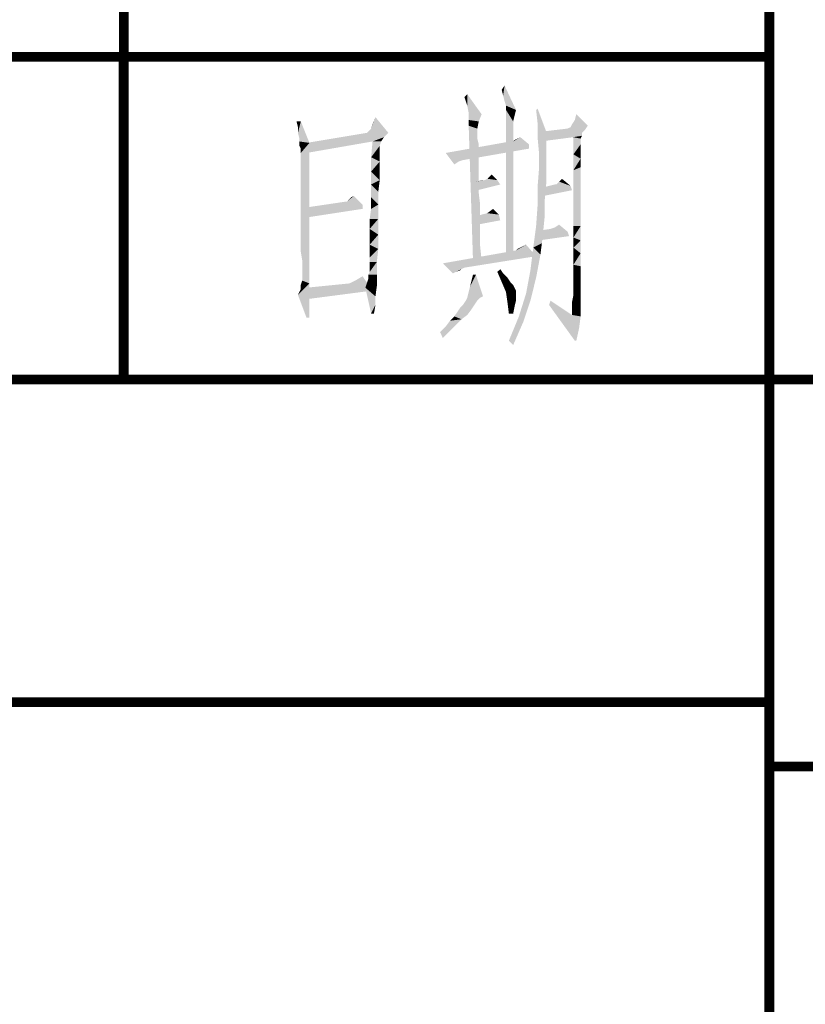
# Model space of a CAD drawing. Header units: millimetres. Extents: x 0 to 1782, y 0 to 1260.
# Tile 55 of 94: x 1372 to 1409, y 46 to 92. Entities that reach past the tile are written whole.
import ezdxf

# ---------------------------------------------------------------- set-up
doc = ezdxf.new("R2010")
doc.units = ezdxf.units.MM
doc.header["$LTSCALE"] = 98.01
doc.layers.get('0').update_dxf_attribs({"linetype": 'CONTINUOUS'})
doc.layers.add('G1000总_DXF_FORMAT', color=7, linetype='CONTINUOUS')

# ---------------------------------------------------------------- blocks, each defined once
blk = doc.blocks.new('*T3')
at = {"color": 1, "linetype": 'Continuous'}
for p, q in [((0, 0), (45, 0)), ((0, 0), (0, -15)), ((45, 0), (45, -15)), ((0, -15), (45, -15))]:
    blk.add_line(p, q, dxfattribs=at)
blk = doc.blocks.new('*T4')
at = {"color": 1, "linetype": 'Continuous'}
for p, q in [((0, 0), (30, 0)), ((0, 0), (0, -15)), ((30, 0), (30, -15)), ((0, -15), (30, -15))]:
    blk.add_line(p, q, dxfattribs=at)
blk = doc.blocks.new('*T5')
at = {"color": 1, "linetype": 'Continuous'}
for p, q in [((0, 0), (180, 0)), ((0, 0), (0, -60)), ((45, 0), (45, -60)), ((90, 0), (90, -60)), ((135, 0), (135, -60)), ((180, 0), (180, -60)), ((0, -15), (180, -15)), ((0, -30), (180, -30)), ((0, -45), (180, -45)), ((0, -60), (180, -60))]:
    blk.add_line(p, q, dxfattribs=at)
blk = doc.blocks.new('*T6')
at = {"color": 1, "linetype": 'Continuous'}
for p, q in [((0, 0), (180, 0)), ((0, 0), (0, -18)), ((90, 0), (90, -18)), ((135, 0), (135, -18)), ((180, 0), (180, -18)), ((0, -18), (180, -18))]:
    blk.add_line(p, q, dxfattribs=at)
blk = doc.blocks.new('*T7')
at = {"color": 1, "linetype": 'Continuous'}
for p, q in [((0, 0), (180, 0)), ((0, 0), (0, -24)), ((22.5, 0), (22.5, -24)), ((45, 0), (45, -24)), ((67.5, 0), (67.5, -24)), ((90, 0), (90, -24)), ((135, 0), (135, -24)), ((180, 0), (180, -24)), ((0, -24), (180, -24))]:
    blk.add_line(p, q, dxfattribs=at)
blk = doc.blocks.new('*T10')
at = {"color": 1, "linetype": 'Continuous'}
for p, q in [((0, 0), (180, 0)), ((0, 0), (0, -75)), ((180, 0), (180, -75)), ((0, -75), (180, -75))]:
    blk.add_line(p, q, dxfattribs=at)

msp = doc.modelspace()

# ---------------------------------------------------------------- linework, layer by layer
at = {"color": 1, "linetype": 'Continuous'}
for points in [[(1394.621, 88.2), (1394.554, 88.467), (1394.688, 88.667)], [(1394.688, 87.933), (1394.621, 88.2), (1394.688, 88.667)], [(1394.754, 87.733), (1394.688, 87.933), (1394.688, 88.667)], [(1394.754, 87.733), (1394.688, 88.667), (1395.221, 87.533)], [(1392.954, 87.733), (1392.821, 88.133), (1392.954, 88.267)], [(1393.021, 87.4), (1392.954, 87.733), (1392.954, 88.267)], [(1393.021, 87.4), (1392.954, 88.267), (1393.621, 87.333)], [(1395.221, 87.533), (1394.754, 87.533), (1394.754, 87.733)], [(1394.754, 87.533), (1395.221, 87.533), (1395.154, 87.267)], [(1394.754, 87.533), (1395.154, 87.267), (1395.088, 87)], [(1395.088, 87), (1394.754, 80.8), (1394.754, 87.533)], [(1396.221, 86.933), (1396.154, 87.533), (1396.221, 87.6)], [(1396.221, 86.933), (1396.221, 87.6), (1396.621, 86.533)], [(1385.221, 87), (1385.088, 86.733), (1385.021, 87)], [(1385.088, 86.467), (1385.088, 86.733), (1385.221, 87)], [(1385.154, 86.2), (1385.088, 86.467), (1385.221, 87)], [(1385.154, 86.067), (1385.154, 86.2), (1385.221, 87)], [(1385.154, 86.067), (1385.221, 87), (1385.621, 86)], [(1388.488, 86.667), (1388.554, 86.867), (1388.688, 87.2)], [(1388.488, 86.667), (1388.688, 87.2), (1389.288, 86.467)], [(1393.621, 87.333), (1393.021, 87.067), (1393.021, 87.4)], [(1393.021, 87.067), (1393.621, 87.333), (1393.488, 87)], [(1393.488, 87), (1393.021, 86.8), (1393.021, 87.067)], [(1393.021, 86.8), (1393.488, 87), (1393.421, 86.667)], [(1395.088, 87), (1395.088, 86.933), (1394.754, 80.8)], [(1398.554, 86.8), (1397.821, 86.867), (1397.954, 87.067)], [(1397.954, 87.067), (1398.021, 87.333), (1398.554, 86.8)], [(1389.288, 86.467), (1388.288, 86.467), (1388.354, 86.533)], [(1389.288, 86.467), (1388.354, 86.533), (1388.488, 86.667)], [(1393.421, 86.667), (1393.221, 80.533), (1393.021, 86.8)], [(1393.421, 86.667), (1393.421, 86.6), (1393.221, 80.533)], [(1393.421, 86.6), (1393.421, 86.533), (1393.221, 80.533)], [(1393.421, 86.533), (1393.421, 86.4), (1393.221, 80.533)], [(1395.088, 86.933), (1395.088, 86.867), (1394.754, 80.8)], [(1395.088, 86.867), (1395.088, 86.733), (1394.754, 80.8)], [(1395.088, 86.733), (1395.088, 86.533), (1394.754, 80.8)], [(1395.088, 86.533), (1395.088, 86.333), (1394.754, 80.8)], [(1396.621, 86.533), (1396.221, 86.267), (1396.221, 86.933)], [(1396.221, 86.267), (1396.621, 86.533), (1396.621, 85.667)], [(1398.288, 86.467), (1396.354, 86.067), (1396.488, 86.533)], [(1398.421, 86.6), (1396.488, 86.533), (1397.621, 86.667)], [(1396.488, 86.533), (1398.421, 86.6), (1398.288, 86.467)], [(1397.621, 86.667), (1397.754, 86.733), (1398.554, 86.8)], [(1397.621, 86.667), (1398.554, 86.8), (1398.421, 86.6)], [(1398.554, 86.8), (1397.754, 86.733), (1397.821, 86.867)], [(1389.288, 86.467), (1389.088, 86.267), (1385.488, 86)], [(1389.288, 86.467), (1385.488, 86), (1388.288, 86.467)], [(1389.088, 86.267), (1388.554, 86.067), (1385.488, 86)], [(1388.554, 86.067), (1389.088, 86.267), (1388.954, 86.067)], [(1393.421, 86.4), (1393.421, 86.2), (1393.221, 80.533)], [(1393.421, 86.2), (1393.488, 85.933), (1393.221, 80.533)], [(1395.088, 86.333), (1395.088, 86), (1394.754, 80.8)], [(1395.088, 86.067), (1395.288, 86.2), (1395.421, 86.267)], [(1395.088, 86.067), (1395.421, 86.267), (1395.821, 85.933)], [(1395.088, 86.067), (1395.154, 86.133), (1395.288, 86.2)], [(1396.621, 85.667), (1396.288, 85.533), (1396.221, 86.267)], [(1398.288, 86.467), (1398.288, 86.333), (1396.354, 86.067)], [(1398.288, 86.333), (1397.888, 86.267), (1396.354, 86.067)], [(1397.888, 86.267), (1398.288, 86.333), (1398.221, 86.2)], [(1398.221, 86.2), (1397.888, 85.467), (1397.888, 86.267)], [(1398.221, 86.2), (1398.221, 86.133), (1397.888, 85.467)], [(1398.221, 86.133), (1398.221, 85.933), (1397.888, 85.467)], [(1385.621, 86), (1385.154, 85.867), (1385.154, 86.067)], [(1385.221, 85.733), (1385.154, 85.867), (1385.621, 86)], [(1385.221, 85.667), (1385.221, 85.733), (1385.621, 86)], [(1385.221, 85.6), (1385.221, 85.667), (1385.621, 86)], [(1385.221, 85.533), (1385.221, 85.6), (1385.621, 86)], [(1385.221, 85.4), (1385.221, 85.533), (1385.621, 86)], [(1385.221, 85.133), (1385.221, 85.4), (1385.621, 86)], [(1385.221, 84.867), (1385.221, 85.133), (1385.621, 86)], [(1385.221, 84.4), (1385.221, 84.867), (1385.621, 86)], [(1385.221, 83.933), (1385.221, 84.4), (1385.621, 86)], [(1385.221, 83.333), (1385.221, 83.933), (1385.621, 86)], [(1385.221, 82.667), (1385.221, 83.333), (1385.621, 86)], [(1385.221, 82), (1385.221, 82.667), (1385.621, 86)], [(1385.221, 81.467), (1385.221, 82), (1385.621, 86)], [(1385.221, 80.933), (1385.221, 81.467), (1385.621, 86)], [(1385.288, 80.533), (1385.221, 80.933), (1385.621, 86)], [(1385.288, 80.2), (1385.288, 80.533), (1385.621, 86)], [(1385.288, 79.933), (1385.288, 80.2), (1385.621, 86)], [(1385.288, 79.8), (1385.288, 79.933), (1385.621, 86)], [(1385.288, 79.733), (1385.288, 79.8), (1385.621, 86)], [(1385.288, 79.6), (1385.288, 79.733), (1385.621, 86)], [(1385.288, 79.6), (1385.621, 86), (1385.621, 79.467)], [(1385.488, 86), (1388.554, 86.067), (1385.488, 85.533)], [(1388.954, 86.067), (1388.888, 85.867), (1388.488, 85.333)], [(1388.954, 86.067), (1388.488, 85.333), (1388.554, 86.067)], [(1388.888, 85.867), (1388.888, 85.733), (1388.488, 85.333)], [(1388.888, 85.733), (1388.888, 85.6), (1388.488, 85.333)], [(1395.088, 86.067), (1395.821, 85.933), (1391.954, 85.533)], [(1395.088, 86.067), (1391.954, 85.533), (1394.954, 86.067)], [(1395.821, 85.933), (1395.821, 85.733), (1391.954, 85.533)], [(1391.954, 85.533), (1395.821, 85.733), (1392.754, 85.2)], [(1393.488, 85.933), (1393.488, 85.667), (1393.221, 80.533)], [(1393.488, 85.667), (1393.488, 85.333), (1393.221, 80.533)], [(1395.088, 86), (1395.088, 85.733), (1394.754, 80.8)], [(1395.088, 85.733), (1395.088, 85.333), (1394.754, 80.8)], [(1396.288, 85.533), (1396.621, 85.667), (1396.621, 84.867)], [(1398.221, 85.933), (1398.221, 85.667), (1397.888, 85.467)], [(1397.888, 85.467), (1398.221, 85.667), (1398.221, 85.267)], [(1388.888, 85.6), (1388.888, 85.4), (1388.488, 85.333)], [(1388.488, 85.333), (1388.888, 85.4), (1388.888, 85.133)], [(1388.888, 85.133), (1388.488, 84.667), (1388.488, 85.333)], [(1391.954, 85.533), (1392.754, 85.2), (1392.554, 85.133)], [(1392.554, 85.133), (1392.354, 85), (1391.954, 85.533)], [(1393.488, 85.333), (1393.488, 85), (1393.221, 80.533)], [(1395.088, 85.333), (1395.088, 84.933), (1394.754, 80.8)], [(1396.621, 84.867), (1396.288, 84.8), (1396.288, 85.533)], [(1398.221, 85.267), (1397.888, 84.733), (1397.888, 85.467)], [(1398.221, 85.267), (1398.221, 84.867), (1397.888, 84.733)], [(1388.888, 85.133), (1388.888, 84.733), (1388.488, 84.667)], [(1388.488, 84.667), (1388.888, 84.733), (1388.888, 84.267)], [(1393.488, 85), (1393.488, 84.6), (1393.221, 80.533)], [(1395.088, 84.933), (1395.088, 84.467), (1394.754, 80.8)], [(1396.621, 84.067), (1396.221, 83.933), (1396.288, 84.8)], [(1396.288, 84.8), (1396.621, 84.867), (1396.621, 84.067)], [(1397.888, 84.733), (1398.221, 84.867), (1398.221, 84.267)], [(1398.221, 84.267), (1397.888, 84), (1397.888, 84.733)], [(1388.888, 84.267), (1388.488, 84.067), (1388.488, 84.667)], [(1388.488, 84.067), (1388.888, 84.267), (1388.821, 83.733)], [(1393.488, 84.6), (1393.488, 84.133), (1393.221, 80.533)], [(1393.754, 84.267), (1394.354, 84.267), (1393.354, 84.2)], [(1393.754, 84.267), (1393.354, 84.2), (1393.688, 84.267)], [(1393.354, 84.2), (1394.354, 84.267), (1394.488, 84.067)], [(1394.354, 84.267), (1393.754, 84.267), (1393.888, 84.333)], [(1394.354, 84.267), (1393.888, 84.333), (1393.954, 84.4)], [(1393.954, 84.4), (1394.088, 84.533), (1394.354, 84.267)], [(1395.088, 84.467), (1395.088, 84), (1394.754, 80.8)], [(1397.221, 84.2), (1397.354, 84.333), (1397.754, 84)], [(1397.888, 84), (1398.221, 84.267), (1398.221, 83.6)], [(1388.821, 83.733), (1388.488, 83.467), (1388.488, 84.067)], [(1393.488, 84.133), (1393.488, 83.667), (1393.221, 80.533)], [(1394.488, 84.067), (1393.421, 83.8), (1393.354, 84.2)], [(1395.088, 84), (1395.088, 83.467), (1394.754, 80.8)], [(1396.221, 83.933), (1396.621, 84.067), (1396.554, 83.333)], [(1396.554, 83.333), (1396.221, 83.067), (1396.221, 83.933)], [(1397.088, 84.067), (1397.754, 84), (1396.488, 83.933)], [(1397.088, 84.067), (1396.488, 83.933), (1397.021, 84.067)], [(1396.488, 83.933), (1397.754, 84), (1397.821, 83.8)], [(1397.821, 83.8), (1396.488, 83.533), (1396.488, 83.933)], [(1397.754, 84), (1397.088, 84.067), (1397.154, 84.133)], [(1397.754, 84), (1397.154, 84.133), (1397.221, 84.2)], [(1398.221, 83.6), (1397.888, 83.333), (1397.888, 84)], [(1387.354, 83.267), (1387.421, 83.333), (1387.688, 83.533)], [(1387.354, 83.267), (1387.688, 83.533), (1388.088, 83.133)], [(1387.421, 83.333), (1387.554, 83.467), (1387.688, 83.533)], [(1388.488, 83.467), (1388.821, 83.733), (1388.821, 83.133)], [(1388.821, 83.133), (1388.488, 82.933), (1388.488, 83.467)], [(1393.488, 83.667), (1393.554, 83.133), (1393.221, 80.533)], [(1395.088, 83.467), (1395.088, 82.867), (1394.754, 80.8)], [(1396.221, 83.067), (1396.554, 83.333), (1396.554, 82.6)], [(1397.888, 83.333), (1398.221, 83.6), (1398.221, 82.867)], [(1398.221, 82.867), (1397.888, 82.733), (1397.888, 83.333)], [(1387.354, 83.267), (1388.088, 83.133), (1385.488, 83)], [(1387.354, 83.267), (1385.488, 83), (1387.288, 83.267)], [(1385.488, 83), (1388.088, 83.133), (1388.088, 82.933)], [(1388.088, 82.933), (1385.488, 82.533), (1385.488, 83)], [(1388.421, 82.467), (1388.488, 82.933), (1388.821, 83.133)], [(1388.421, 82.467), (1388.821, 83.133), (1388.821, 82.467)], [(1393.554, 83.133), (1393.554, 82.533), (1393.221, 80.533)], [(1393.888, 82.733), (1394.154, 82.933), (1394.421, 82.667)], [(1396.554, 82.6), (1396.154, 82.133), (1396.221, 83.067)], [(1388.821, 82.467), (1388.421, 82), (1388.421, 82.467)], [(1388.421, 82), (1388.821, 82.467), (1388.821, 81.733)], [(1393.554, 82.533), (1393.554, 81.867), (1393.221, 80.533)], [(1394.421, 82.667), (1393.421, 82.6), (1393.621, 82.667)], [(1393.421, 82.6), (1394.421, 82.667), (1394.488, 82.4)], [(1394.488, 82.4), (1393.421, 82.2), (1393.421, 82.6)], [(1394.421, 82.667), (1393.621, 82.667), (1393.888, 82.733)], [(1395.088, 82.867), (1395.088, 82.2), (1394.754, 80.8)], [(1396.154, 82.133), (1396.554, 82.6), (1396.488, 81.933)], [(1397.888, 82.133), (1397.888, 82.733), (1398.221, 82.867)], [(1397.888, 82.133), (1398.221, 82.867), (1398.221, 82.133)], [(1388.821, 81.733), (1388.421, 81.6), (1388.421, 82)], [(1395.088, 82.2), (1395.088, 81.533), (1394.754, 80.8)], [(1396.488, 81.933), (1396.021, 81.133), (1396.154, 82.133)], [(1397.621, 81.867), (1396.354, 81.933), (1396.821, 82)], [(1397.621, 81.867), (1396.821, 82), (1397.021, 82.067)], [(1397.021, 82.067), (1397.221, 82.2), (1397.621, 81.867)], [(1398.221, 82.133), (1397.888, 81.6), (1397.888, 82.133)], [(1397.888, 81.6), (1398.221, 82.133), (1398.221, 81.467)], [(1388.421, 81.267), (1388.421, 81.6), (1388.821, 81.733)], [(1388.421, 81.267), (1388.821, 81.733), (1388.821, 81.067)], [(1393.554, 81.867), (1393.554, 81.2), (1393.221, 80.533)], [(1394.754, 80.8), (1395.088, 81.533), (1395.088, 80.8)], [(1396.488, 81.933), (1396.421, 81.333), (1396.021, 81.133)], [(1397.621, 81.867), (1396.288, 81.467), (1396.354, 81.933)], [(1397.621, 81.867), (1397.688, 81.667), (1396.288, 81.467)], [(1398.221, 81.467), (1397.888, 81.133), (1397.888, 81.6)], [(1388.821, 81.067), (1388.421, 80.933), (1388.421, 81.267)], [(1388.421, 80.667), (1388.421, 80.933), (1388.821, 81.067)], [(1388.421, 80.467), (1388.421, 80.667), (1388.821, 81.067)], [(1388.421, 80.467), (1388.821, 81.067), (1388.754, 80.467)], [(1393.221, 80.533), (1393.554, 81.2), (1393.621, 80.533)], [(1395.221, 81), (1395.554, 81.2), (1395.688, 81.267)], [(1395.221, 81), (1395.688, 81.267), (1396.154, 80.733)], [(1395.221, 81), (1395.288, 81.067), (1395.554, 81.2)], [(1395.288, 81.067), (1395.421, 81.133), (1395.554, 81.2)], [(1396.354, 80.8), (1395.888, 80.067), (1396.021, 81.133)], [(1396.021, 81.133), (1396.421, 81.333), (1396.354, 80.8)], [(1397.888, 81.133), (1398.221, 81.467), (1398.221, 80.867)], [(1398.221, 80.867), (1397.888, 80.733), (1397.888, 81.133)], [(1396.154, 80.733), (1391.821, 80.4), (1395.221, 81)], [(1391.821, 80.4), (1396.154, 80.733), (1392.821, 80.2)], [(1395.888, 80.067), (1396.354, 80.8), (1396.154, 79.733)], [(1397.888, 80.333), (1397.888, 80.733), (1398.221, 80.867)], [(1397.888, 80.333), (1398.221, 80.867), (1398.221, 80.267)], [(1388.354, 79.867), (1388.421, 80), (1388.754, 80.467)], [(1388.354, 79.867), (1388.754, 80.467), (1388.754, 79.867)], [(1388.754, 80.467), (1388.421, 80.267), (1388.421, 80.467)], [(1388.421, 80.133), (1388.421, 80.267), (1388.754, 80.467)], [(1388.421, 80), (1388.421, 80.133), (1388.754, 80.467)], [(1391.821, 80.4), (1392.821, 80.2), (1392.688, 80.133)], [(1391.821, 80.4), (1392.688, 80.133), (1392.421, 80)], [(1392.421, 80), (1392.288, 79.933), (1391.821, 80.4)], [(1392.688, 80.133), (1392.621, 80.067), (1392.421, 80)], [(1394.354, 80), (1394.488, 80.133), (1394.621, 79.933)], [(1398.221, 80.267), (1397.888, 80), (1397.888, 80.333)], [(1397.888, 80), (1398.221, 80.267), (1398.221, 79.8)], [(1387.754, 79.6), (1388.088, 79.8), (1388.554, 79.133)], [(1388.288, 79.467), (1388.354, 79.667), (1388.754, 79.867)], [(1388.288, 79.467), (1388.754, 79.867), (1388.754, 79.333)], [(1388.754, 79.867), (1388.354, 79.667), (1388.354, 79.867)], [(1393.354, 79.867), (1393.088, 79.333), (1393.221, 79.867)], [(1393.088, 79.333), (1393.354, 79.867), (1393.688, 78.867)], [(1394.621, 79.933), (1394.554, 79.533), (1394.354, 80)], [(1394.621, 79.933), (1394.821, 79.733), (1394.554, 79.533)], [(1394.554, 79.533), (1394.821, 79.733), (1394.954, 79.533)], [(1396.154, 79.733), (1395.688, 79), (1395.888, 80.067)], [(1395.688, 79), (1396.154, 79.733), (1395.888, 78.667)], [(1398.221, 79.8), (1397.888, 79.733), (1397.888, 80)], [(1397.888, 79.533), (1397.888, 79.733), (1398.221, 79.8)], [(1397.888, 79.533), (1398.221, 79.8), (1398.221, 79.4)], [(1385.088, 78.933), (1385.221, 79.2), (1385.621, 79.467)], [(1385.488, 77.867), (1385.088, 78.933), (1385.621, 79.467)], [(1385.621, 79.467), (1385.221, 79.4), (1385.288, 79.6)], [(1385.221, 79.2), (1385.221, 79.4), (1385.621, 79.467)], [(1388.554, 79.133), (1385.488, 79.267), (1387.488, 79.467)], [(1385.488, 77.867), (1385.621, 79.467), (1385.621, 77.867)], [(1388.554, 79.133), (1385.488, 78.733), (1385.488, 79.267)], [(1388.554, 79.133), (1387.488, 79.467), (1387.754, 79.6)], [(1388.754, 79.333), (1388.221, 79.267), (1388.288, 79.467)], [(1388.221, 79.267), (1388.754, 79.333), (1388.688, 78.867)], [(1388.688, 78.867), (1388.488, 78.067), (1388.221, 79.267)], [(1393.688, 78.867), (1392.954, 78.8), (1393.088, 79.333)], [(1394.954, 79.533), (1394.754, 79.067), (1394.554, 79.533)], [(1394.954, 79.533), (1395.088, 79.4), (1394.754, 79.067)], [(1395.088, 79.4), (1395.154, 79.267), (1394.754, 79.067)], [(1395.154, 79.267), (1395.221, 79.133), (1394.754, 79.067)], [(1398.221, 79.4), (1397.888, 79.333), (1397.888, 79.533)], [(1397.888, 79.2), (1397.888, 79.333), (1398.221, 79.4)], [(1397.888, 79.133), (1397.888, 79.2), (1398.221, 79.4)], [(1397.888, 79.133), (1398.221, 79.4), (1398.221, 79.067)], [(1388.688, 78.867), (1388.688, 78.467), (1388.488, 78.067)], [(1393.554, 78.8), (1392.888, 78.667), (1392.954, 78.8)], [(1392.888, 78.667), (1393.554, 78.8), (1393.421, 78.667)], [(1392.954, 78.8), (1393.688, 78.867), (1393.554, 78.8)], [(1394.754, 79.067), (1395.221, 79.133), (1395.221, 79.067)], [(1395.221, 79.067), (1394.821, 78.6), (1394.754, 79.067)], [(1395.221, 79.067), (1395.221, 79), (1394.821, 78.6)], [(1395.221, 79), (1395.221, 78.867), (1394.821, 78.6)], [(1395.221, 78.867), (1395.221, 78.667), (1394.821, 78.6)], [(1395.888, 78.667), (1395.354, 77.933), (1395.688, 79)], [(1398.221, 78.8), (1397.821, 78.6), (1397.888, 78.933)], [(1397.821, 78.6), (1398.221, 78.8), (1398.221, 78.333)], [(1398.221, 79.067), (1397.888, 78.933), (1397.888, 79.133)], [(1397.888, 78.933), (1398.221, 79.067), (1398.221, 78.8)], [(1388.488, 78.067), (1388.688, 78.467), (1388.621, 78.067)], [(1393.154, 78.267), (1392.488, 78.133), (1392.621, 78.333)], [(1393.288, 78.467), (1392.621, 78.333), (1392.754, 78.467)], [(1392.621, 78.333), (1393.288, 78.467), (1393.154, 78.267)], [(1393.421, 78.667), (1392.754, 78.467), (1392.888, 78.667)], [(1392.754, 78.467), (1393.421, 78.667), (1393.288, 78.467)], [(1394.821, 78.6), (1395.221, 78.667), (1395.154, 78.4)], [(1395.154, 78.4), (1394.888, 78.067), (1394.821, 78.6)], [(1394.888, 78.067), (1395.154, 78.4), (1395.088, 78.067)], [(1395.354, 77.933), (1395.888, 78.667), (1395.554, 77.667)], [(1396.754, 78.467), (1396.821, 78.667), (1397.821, 78)], [(1397.821, 78), (1397.954, 76.8), (1396.754, 78.467)], [(1398.221, 78.333), (1397.821, 78.267), (1397.821, 78.6)], [(1397.821, 78), (1397.821, 78.267), (1398.221, 78.333)], [(1397.821, 78), (1398.221, 78.333), (1398.221, 77.933)], [(1392.688, 77.8), (1392.154, 77.733), (1392.354, 77.933)], [(1392.954, 78), (1392.354, 77.933), (1392.488, 78.133)], [(1392.354, 77.933), (1392.954, 78), (1392.688, 77.8)], [(1392.488, 78.133), (1393.154, 78.267), (1392.954, 78)], [(1395.554, 77.667), (1394.888, 76.8), (1395.354, 77.933)], [(1397.821, 78), (1398.221, 77.933), (1397.954, 76.8)], [(1398.221, 77.933), (1398.154, 77.4), (1397.954, 76.8)], [(1392.288, 77.4), (1391.688, 77.2), (1391.954, 77.467)], [(1391.688, 77.2), (1392.288, 77.4), (1391.821, 76.933)], [(1391.954, 77.467), (1392.154, 77.733), (1392.688, 77.8)], [(1391.954, 77.467), (1392.688, 77.8), (1392.288, 77.4)], [(1394.888, 76.8), (1395.554, 77.667), (1395.088, 76.6)], [(1397.954, 76.8), (1398.154, 77.4), (1398.021, 76.8)]]:
    msp.add_solid(points, dxfattribs=at)
at = {"layer": 'G1000总_DXF_FORMAT', "color": 1, "linetype": 'Continuous', "const_width": 0.45}
for points in [[(1377, 75), (1377, 150)], [(1407, 15), (1407, 150)], [(1227, 90), (1407, 90)], [(1227, 75), (1587, 75)], [(1227, 60), (1407, 60)], [(1407, 57), (1587, 57)]]:
    msp.add_lwpolyline(points, dxfattribs=at)

# ---------------------------------------------------------------- block references
for name, p in [('*T10', (1406.775, 150)), ('*T3', (1331.775, 90)), ('*T4', (1376.775, 90)), ('*T5', (1226.775, 75)), ('*T6', (1406.775, 75)), ('*T7', (1406.775, 57))]:
    msp.add_blockref(name, p)

doc.saveas('drawing.dxf')
